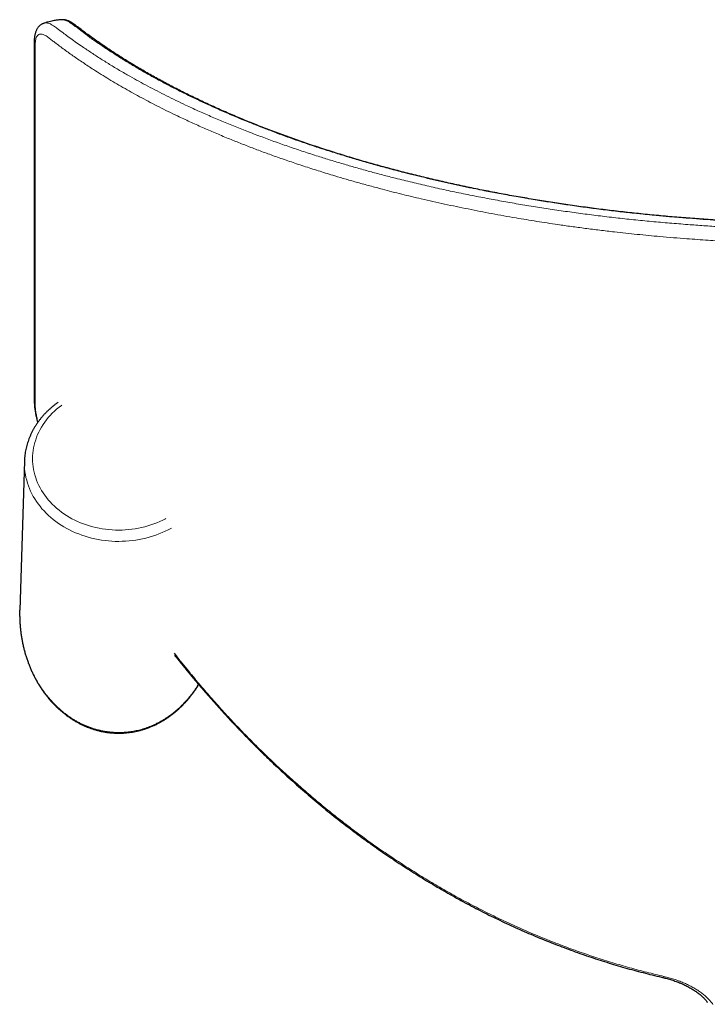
# Model space of a CAD drawing. Header units: millimetres. Extents: x 8 to 2314, y 12 to 2305.
# Tile 16 of 156: x 724 to 808, y 1247 to 1368. Entities that reach past the tile are written whole.
import ezdxf

# ---------------------------------------------------------------- set-up
doc = ezdxf.new("R2010")
doc.units = ezdxf.units.MM

msp = doc.modelspace()

# ---------------------------------------------------------------- linework, layer by layer
at = {"color": 7, "linetype": 'Continuous', "lineweight": 30}
for p, q in [((729.01, 1367.54), (729, 1367.54)), ((724.43, 1313.6), (723.87, 1295.4)), ((724.43, 1313.6), (724.44, 1313.62))]:
    msp.add_line(p, q, dxfattribs=at)
at = {"color": 252, "linetype": 'Continuous', "lineweight": 0, "flags": 128}
for points in [[(729.02, 1320.47), (728.95, 1320.42), (728.66, 1320.19), (728.37, 1319.96), (728.1, 1319.71), (727.84, 1319.46), (727.58, 1319.19), (727.35, 1318.93), (727.12, 1318.65), (726.91, 1318.36), (726.71, 1318.07), (726.52, 1317.78), (726.35, 1317.47), (726.19, 1317.17), (726.05, 1316.85), (725.92, 1316.54), (725.81, 1316.22), (725.71, 1315.89), (725.62, 1315.57), (725.55, 1315.24), (725.5, 1314.91), (725.46, 1314.57), (725.44, 1314.24), (725.43, 1313.91), (725.44, 1313.57), (725.46, 1313.24), (725.5, 1312.91), (725.55, 1312.57), (725.62, 1312.25), (725.71, 1311.92), (725.81, 1311.59), (725.92, 1311.27), (726.05, 1310.96), (726.19, 1310.64), (726.35, 1310.34), (726.52, 1310.03), (726.71, 1309.74), (726.91, 1309.45), (727.12, 1309.16), (727.35, 1308.89), (727.58, 1308.62), (727.84, 1308.36), (728.1, 1308.1), (728.37, 1307.86), (728.66, 1307.62), (728.95, 1307.39), (729.26, 1307.18), (729.57, 1306.97), (729.9, 1306.77), (730.23, 1306.58), (730.58, 1306.41), (730.93, 1306.24), (731.28, 1306.09), (731.65, 1305.95), (732.02, 1305.81), (732.4, 1305.7), (732.78, 1305.59), (733.17, 1305.49), (733.56, 1305.41), (733.95, 1305.34), (734.35, 1305.28), (734.75, 1305.24), (735.15, 1305.21), (735.55, 1305.19), (735.95, 1305.18), (736.36, 1305.19), (736.76, 1305.21), (737.16, 1305.24), (737.56, 1305.28), (737.96, 1305.34), (738.35, 1305.41), (738.74, 1305.49), (739.13, 1305.59), (739.51, 1305.7), (739.89, 1305.81), (740.26, 1305.95), (740.62, 1306.09), (740.98, 1306.24), (741.33, 1306.41), (741.67, 1306.58), (741.69, 1306.59)], [(735.95, 1303.8), (735.53, 1303.81), (735.11, 1303.83), (734.69, 1303.86), (734.28, 1303.91), (733.86, 1303.96), (733.45, 1304.03), (733.04, 1304.11), (732.63, 1304.21), (732.23, 1304.32), (731.84, 1304.43), (731.45, 1304.56), (731.06, 1304.71), (730.68, 1304.86), (730.31, 1305.03), (729.95, 1305.2), (729.6, 1305.39), (729.25, 1305.59), (728.91, 1305.8), (728.58, 1306.01), (728.26, 1306.24), (727.96, 1306.48), (727.66, 1306.73), (727.37, 1306.98), (727.1, 1307.25), (726.83, 1307.52), (726.58, 1307.8), (726.34, 1308.09), (726.12, 1308.38), (725.91, 1308.68), (725.71, 1308.99), (725.52, 1309.3), (725.35, 1309.62), (725.19, 1309.94), (725.05, 1310.27), (724.92, 1310.6), (724.81, 1310.94), (724.71, 1311.28), (724.62, 1311.62), (724.55, 1311.97), (724.5, 1312.31), (724.46, 1312.66), (724.44, 1313.01), (724.43, 1313.36), (724.43, 1313.6)]]:
    msp.add_lwpolyline(points, dxfattribs=at)
at = {"color": 252, "linetype": 'Continuous', "lineweight": 0}
for centre, radius, start, end in [((736.03, 1317.05), 13.24, 269.6847, 298.6688), ((848.36, 1240.05), 47.01, 166.9612, 167.1614)]:
    msp.add_arc(centre, radius, start, end, dxfattribs=at)
at = {"color": 7, "linetype": 'Continuous', "lineweight": 30}
for points, knots in [([(726.81, 1367.11), (726.79, 1367.11), (726.72, 1367.08), (726.61, 1367.03), (726.49, 1366.96), (726.37, 1366.88), (726.26, 1366.79), (726.16, 1366.68), (726.07, 1366.57), (725.99, 1366.45), (725.92, 1366.32), (725.86, 1366.19), (725.8, 1366.04), (725.75, 1365.87), (725.71, 1365.71), (725.68, 1365.54), (725.66, 1365.36), (725.64, 1365.16), (725.63, 1364.93), (725.63, 1364.71), (725.63, 1364.36), (725.63, 1363.8), (725.63, 1363.02), (725.63, 1356.03), (725.63, 1344.53), (725.63, 1332.42), (725.63, 1326.15), (725.63, 1324.31), (725.62, 1323.12), (725.62, 1322.29), (725.62, 1321.7), (725.63, 1321.3), (725.63, 1321.06), (725.63, 1320.87), (725.64, 1320.69), (725.65, 1320.5), (725.67, 1320.3), (725.69, 1320.07), (725.73, 1319.83), (725.77, 1319.58), (725.82, 1319.32), (725.87, 1319.05), (725.93, 1318.78), (725.99, 1318.54), (726.03, 1318.38), (726.05, 1318.32)], [0, 0, 0, 0, 0.001235, 0.003839, 0.006427, 0.009013, 0.011614, 0.014251, 0.016945, 0.01972, 0.022593, 0.025534, 0.028773, 0.032217, 0.035907, 0.039085, 0.042203, 0.046294, 0.051039, 0.055744, 0.060351, 0.072531, 0.090085, 0.108738, 0.505508, 0.803086, 0.858881, 0.894687, 0.917138, 0.933122, 0.946125, 0.953331, 0.957191, 0.960719, 0.96404, 0.967188, 0.970543, 0.974164, 0.978112, 0.982037, 0.98595, 0.989834, 0.99366, 0.997458, 1, 1, 1, 1]), ([(729, 1367.55), (728.99, 1367.55), (728.95, 1367.54), (728.87, 1367.54), (728.76, 1367.53), (728.61, 1367.52), (728.41, 1367.49), (728.18, 1367.46), (727.91, 1367.41), (727.6, 1367.35), (727.26, 1367.26), (726.99, 1367.18), (726.84, 1367.12), (726.81, 1367.11)], [0, 0, 0, 0, 0.015904, 0.053747, 0.104435, 0.168167, 0.257028, 0.363028, 0.486192, 0.6265, 0.78387, 0.958132, 1, 1, 1, 1]), ([(917.9, 1367.55), (917.87, 1367.55), (917.79, 1367.55), (917.66, 1367.54), (917.51, 1367.52), (917.37, 1367.49), (917.22, 1367.45), (917.06, 1367.39), (916.92, 1367.32), (916.77, 1367.24), (916.63, 1367.16), (916.47, 1367.05), (916.28, 1366.91), (916.08, 1366.75), (915.89, 1366.6), (915.73, 1366.48), (915.59, 1366.37), (915.3, 1366.15), (914.84, 1365.81), (914.22, 1365.36), (913.59, 1364.91), (912.94, 1364.46), (912.29, 1364.02), (911.62, 1363.57), (910.95, 1363.14), (910.26, 1362.7), (909.56, 1362.28), (908.86, 1361.85), (908.14, 1361.43), (907.41, 1361.01), (906.68, 1360.59), (905.93, 1360.18), (905.18, 1359.78), (904.42, 1359.38), (903.64, 1358.98), (902.86, 1358.58), (902.07, 1358.19), (901.27, 1357.81), (900.47, 1357.43), (899.65, 1357.05), (898.83, 1356.68), (898, 1356.31), (897.16, 1355.94), (896.31, 1355.58), (895.45, 1355.23), (894.59, 1354.88), (893.71, 1354.53), (892.83, 1354.19), (891.94, 1353.85), (891.05, 1353.52), (890.15, 1353.19), (889.24, 1352.86), (888.32, 1352.54), (887.4, 1352.23), (886.47, 1351.92), (885.54, 1351.62), (884.6, 1351.32), (883.65, 1351.02), (882.7, 1350.73), (881.73, 1350.44), (880.77, 1350.16), (879.8, 1349.89), (878.82, 1349.62), (877.84, 1349.35), (876.85, 1349.09), (875.86, 1348.84), (874.86, 1348.58), (873.86, 1348.34), (872.85, 1348.1), (871.84, 1347.86), (870.83, 1347.63), (869.81, 1347.41), (868.78, 1347.19), (867.76, 1346.97), (866.72, 1346.76), (865.69, 1346.56), (864.64, 1346.36), (863.6, 1346.16), (862.55, 1345.97), (861.49, 1345.79), (860.43, 1345.61), (859.37, 1345.43), (858.31, 1345.26), (857.24, 1345.1), (856.17, 1344.94), (855.09, 1344.79), (854.02, 1344.64), (852.94, 1344.49), (851.86, 1344.36), (850.79, 1344.22), (849.7, 1344.1), (848.61, 1343.97), (847.52, 1343.86), (846.43, 1343.75), (845.34, 1343.64), (844.24, 1343.54), (843.15, 1343.44), (842.05, 1343.35), (840.95, 1343.26), (839.84, 1343.18), (838.74, 1343.11), (837.64, 1343.04), (836.53, 1342.97), (835.42, 1342.92), (834.31, 1342.86), (833.2, 1342.81), (832.1, 1342.77), (830.99, 1342.73), (829.88, 1342.7), (828.76, 1342.67), (827.64, 1342.65), (826.53, 1342.63), (825.41, 1342.62), (824.3, 1342.61), (823.19, 1342.61), (822.08, 1342.61), (820.97, 1342.62), (819.86, 1342.64), (818.75, 1342.66), (817.64, 1342.68), (816.53, 1342.71), (815.42, 1342.75), (814.32, 1342.79), (813.21, 1342.83), (812.11, 1342.88), (811, 1342.94), (809.9, 1343), (808.8, 1343.07), (807.69, 1343.14), (806.59, 1343.22), (805.49, 1343.3), (804.39, 1343.39), (803.29, 1343.48), (802.2, 1343.58), (801.1, 1343.68), (800.01, 1343.79), (798.92, 1343.91), (797.83, 1344.02), (796.75, 1344.15), (795.67, 1344.28), (794.59, 1344.41), (793.51, 1344.55), (792.44, 1344.7), (791.37, 1344.85), (790.3, 1345), (789.24, 1345.16), (788.18, 1345.33), (787.12, 1345.5), (786.07, 1345.68), (785.02, 1345.86), (783.97, 1346.04), (782.93, 1346.23), (781.89, 1346.43), (780.85, 1346.63), (779.82, 1346.83), (778.8, 1347.05), (777.78, 1347.26), (776.76, 1347.48), (775.75, 1347.71), (774.74, 1347.94), (773.74, 1348.17), (772.74, 1348.41), (771.74, 1348.66), (770.75, 1348.91), (769.76, 1349.17), (768.78, 1349.43), (767.8, 1349.7), (766.83, 1349.97), (765.86, 1350.24), (764.9, 1350.52), (763.95, 1350.81), (763, 1351.1), (762.06, 1351.4), (761.12, 1351.7), (760.19, 1352), (759.27, 1352.31), (758.36, 1352.62), (757.45, 1352.94), (756.55, 1353.26), (755.66, 1353.59), (754.77, 1353.92), (753.89, 1354.26), (753.02, 1354.6), (752.15, 1354.94), (751.3, 1355.29), (750.45, 1355.65), (749.6, 1356.01), (748.77, 1356.37), (747.94, 1356.74), (747.13, 1357.11), (746.32, 1357.48), (745.52, 1357.86), (744.73, 1358.25), (743.94, 1358.63), (743.16, 1359.03), (742.4, 1359.42), (741.64, 1359.83), (740.89, 1360.23), (740.15, 1360.64), (739.42, 1361.05), (738.7, 1361.47), (737.98, 1361.89), (737.28, 1362.31), (736.59, 1362.74), (735.91, 1363.17), (735.23, 1363.61), (734.57, 1364.05), (733.92, 1364.49), (733.28, 1364.94), (732.65, 1365.39), (732.05, 1365.82), (731.48, 1366.25), (731.06, 1366.57), (730.79, 1366.78), (730.68, 1366.86), (730.62, 1366.91), (730.57, 1366.95), (730.46, 1367.03), (730.33, 1367.12), (730.15, 1367.24), (729.97, 1367.33), (729.81, 1367.4), (729.65, 1367.46), (729.5, 1367.5), (729.36, 1367.53), (729.21, 1367.55), (729.1, 1367.55), (729.03, 1367.55), (729.01, 1367.54)], [0, 0, 0, 0, 0.000643, 0.001586, 0.002559, 0.003575, 0.004647, 0.005789, 0.007014, 0.008078, 0.009085, 0.01047, 0.012078, 0.01404, 0.015787, 0.017379, 0.01862, 0.019853, 0.02546, 0.031058, 0.036643, 0.042214, 0.047771, 0.053314, 0.058842, 0.064355, 0.069853, 0.075335, 0.080802, 0.086253, 0.091687, 0.097105, 0.102505, 0.107894, 0.113276, 0.118636, 0.123976, 0.129298, 0.134601, 0.139887, 0.145158, 0.150413, 0.155655, 0.160885, 0.166102, 0.171309, 0.176506, 0.181695, 0.186863, 0.192009, 0.197137, 0.202249, 0.207346, 0.212429, 0.217499, 0.222557, 0.227581, 0.232598, 0.23761, 0.24261, 0.247597, 0.252564, 0.257509, 0.262429, 0.267349, 0.272271, 0.277173, 0.282058, 0.286925, 0.291776, 0.296613, 0.301437, 0.306248, 0.311047, 0.315837, 0.320618, 0.325391, 0.330158, 0.334919, 0.339676, 0.34442, 0.349125, 0.353837, 0.35855, 0.363257, 0.367953, 0.372634, 0.377292, 0.381926, 0.386559, 0.391201, 0.395833, 0.400458, 0.405074, 0.409685, 0.41429, 0.418892, 0.42349, 0.428082, 0.432668, 0.437248, 0.441822, 0.446393, 0.450962, 0.455529, 0.460095, 0.464647, 0.469185, 0.473739, 0.478304, 0.482872, 0.487438, 0.491994, 0.496535, 0.501056, 0.505575, 0.510128, 0.514677, 0.519221, 0.523764, 0.528305, 0.532845, 0.537386, 0.541929, 0.546474, 0.551023, 0.555577, 0.560136, 0.564702, 0.569277, 0.57386, 0.578453, 0.583058, 0.587657, 0.592261, 0.596871, 0.601487, 0.606111, 0.610743, 0.615384, 0.620036, 0.624684, 0.62933, 0.633986, 0.638651, 0.643325, 0.648007, 0.652697, 0.657393, 0.662095, 0.666822, 0.671562, 0.676307, 0.681058, 0.685817, 0.690586, 0.695364, 0.700153, 0.704955, 0.70977, 0.7146, 0.719445, 0.724307, 0.729187, 0.734087, 0.739007, 0.743943, 0.748881, 0.75383, 0.758792, 0.763767, 0.768756, 0.773761, 0.778782, 0.783806, 0.788836, 0.793888, 0.798959, 0.804046, 0.809146, 0.814255, 0.81937, 0.824499, 0.82967, 0.83485, 0.840041, 0.845243, 0.850457, 0.855685, 0.860927, 0.866186, 0.871461, 0.876755, 0.882067, 0.8874, 0.892755, 0.898133, 0.903512, 0.908896, 0.914302, 0.919729, 0.925174, 0.930638, 0.936119, 0.941615, 0.947127, 0.952651, 0.958188, 0.963736, 0.969294, 0.97486, 0.979804, 0.984986, 0.986692, 0.987435, 0.987911, 0.988408, 0.988925, 0.99035, 0.991792, 0.993236, 0.994465, 0.995615, 0.996689, 0.997701, 0.998661, 0.999574, 1, 1, 1, 1]), ([(728.55, 1320.8), (728.5, 1320.76), (728.34, 1320.65), (728.09, 1320.46), (727.8, 1320.22), (727.52, 1319.98), (727.25, 1319.73), (726.99, 1319.47), (726.74, 1319.2), (726.51, 1318.93), (726.28, 1318.64), (726.07, 1318.36), (725.87, 1318.06), (725.68, 1317.76), (725.51, 1317.46), (725.34, 1317.15), (725.19, 1316.83), (725.05, 1316.51), (724.93, 1316.19), (724.82, 1315.87), (724.72, 1315.54), (724.64, 1315.21), (724.57, 1314.87), (724.51, 1314.54), (724.47, 1314.2), (724.45, 1313.9), (724.44, 1313.7), (724.44, 1313.62)], [0, 0, 0, 0, 0.021754, 0.063379, 0.104984, 0.146566, 0.188121, 0.229648, 0.271143, 0.312605, 0.354031, 0.395419, 0.436767, 0.478074, 0.519337, 0.560558, 0.601735, 0.642868, 0.683959, 0.72501, 0.766021, 0.806997, 0.847939, 0.888853, 0.929743, 0.970612, 1, 1, 1, 1]), ([(723.86, 1294.62), (723.86, 1294.7), (723.85, 1294.96), (723.86, 1295.22), (723.87, 1295.4)], [0, 0, 0, 0, 0.294267, 1, 1, 1, 1]), ([(723.86, 1294.62), (723.86, 1294.54), (723.86, 1294.3), (723.88, 1293.9), (723.92, 1293.41), (723.96, 1292.92), (724.03, 1292.44), (724.1, 1291.96), (724.19, 1291.48), (724.29, 1291.01), (724.41, 1290.54), (724.53, 1290.07), (724.67, 1289.62), (724.83, 1289.17), (724.99, 1288.72), (725.17, 1288.29), (725.36, 1287.86), (725.56, 1287.44), (725.77, 1287.04), (725.99, 1286.64), (726.22, 1286.25), (726.46, 1285.87), (726.71, 1285.5), (726.98, 1285.14), (727.25, 1284.8), (727.52, 1284.46), (727.81, 1284.14), (728.1, 1283.83), (728.4, 1283.53), (728.71, 1283.25), (729.03, 1282.98), (729.35, 1282.72), (729.67, 1282.47), (730.01, 1282.24), (730.34, 1282.02), (730.69, 1281.81), (731.03, 1281.62), (731.38, 1281.44), (731.74, 1281.28), (732.1, 1281.12), (732.46, 1280.99), (732.82, 1280.86), (733.19, 1280.75), (733.55, 1280.66), (733.92, 1280.57), (734.3, 1280.5), (734.67, 1280.45), (735.04, 1280.41), (735.42, 1280.38), (735.72, 1280.37), (735.97, 1280.37), (736.21, 1280.37), (736.53, 1280.38), (736.9, 1280.41), (737.28, 1280.46), (737.65, 1280.51), (738.02, 1280.58), (738.39, 1280.66), (738.76, 1280.76), (739.12, 1280.87), (739.48, 1281), (739.84, 1281.14), (740.2, 1281.29), (740.55, 1281.45), (740.9, 1281.63), (741.24, 1281.82), (741.58, 1282.03), (741.92, 1282.25), (742.25, 1282.48), (742.57, 1282.73), (742.89, 1282.98), (743.2, 1283.25), (743.51, 1283.54), (743.81, 1283.83), (744.1, 1284.14), (744.38, 1284.46), (744.66, 1284.79), (744.93, 1285.14), (745.19, 1285.49), (745.44, 1285.86), (745.62, 1286.13), (745.71, 1286.29), (745.72, 1286.32)], [0, 0, 0, 0, 0.007021, 0.022055, 0.037075, 0.052073, 0.067042, 0.081974, 0.096861, 0.111696, 0.126473, 0.141184, 0.155823, 0.170385, 0.184863, 0.199252, 0.213548, 0.227746, 0.241842, 0.255833, 0.269715, 0.283486, 0.297145, 0.310689, 0.324118, 0.33743, 0.350627, 0.363709, 0.376676, 0.389531, 0.402274, 0.414909, 0.427437, 0.439863, 0.45219, 0.464422, 0.476563, 0.488618, 0.500592, 0.51249, 0.524318, 0.536082, 0.547787, 0.55944, 0.571048, 0.582616, 0.594152, 0.605662, 0.617154, 0.628634, 0.633604, 0.639798, 0.651274, 0.662759, 0.674257, 0.685775, 0.697322, 0.708902, 0.720524, 0.732193, 0.743916, 0.755699, 0.767547, 0.779467, 0.791464, 0.803544, 0.81571, 0.827968, 0.840321, 0.852774, 0.86533, 0.877992, 0.890763, 0.903645, 0.916639, 0.929748, 0.942971, 0.95631, 0.969764, 0.983332, 0.997014, 1, 1, 1, 1]), ([(742.71, 1290.15), (743.03, 1289.74), (743.86, 1288.68), (744.72, 1287.64), (745.25, 1287.01)], [0, 0, 0, 0, 0.388468, 1, 1, 1, 1]), ([(742.77, 1289.9), (742.89, 1289.76), (743.12, 1289.47), (743.38, 1289.14), (743.57, 1288.91), (743.69, 1288.76), (743.8, 1288.63), (743.91, 1288.49), (744.01, 1288.36), (744.12, 1288.23), (744.25, 1288.07), (744.41, 1287.88), (744.6, 1287.64), (744.83, 1287.37), (745.09, 1287.06), (745.27, 1286.85), (745.36, 1286.73)], [0, 0, 0, 0, 0.136089, 0.266234, 0.312586, 0.357441, 0.400801, 0.442664, 0.48303, 0.522611, 0.569533, 0.632286, 0.70671, 0.792803, 0.890567, 1, 1, 1, 1]), ([(745.37, 1286.74), (745.42, 1286.67), (745.76, 1286.27), (746.38, 1285.54), (747.24, 1284.55), (748.11, 1283.58), (748.99, 1282.61), (749.87, 1281.66), (750.77, 1280.72), (751.67, 1279.79), (752.58, 1278.87), (753.49, 1277.97), (754.41, 1277.08), (755.34, 1276.2), (756.27, 1275.34), (757.21, 1274.49), (758.16, 1273.65), (759.11, 1272.82), (760.07, 1272.01), (761.03, 1271.21), (762, 1270.43), (762.98, 1269.66), (763.96, 1268.9), (764.95, 1268.15), (765.94, 1267.42), (766.94, 1266.7), (767.94, 1265.99), (768.95, 1265.3), (769.97, 1264.62), (770.99, 1263.95), (772.02, 1263.3), (773.05, 1262.66), (774.09, 1262.03), (775.13, 1261.42), (776.17, 1260.82), (777.22, 1260.23), (778.27, 1259.66), (779.33, 1259.1), (780.39, 1258.55), (781.45, 1258.02), (782.52, 1257.51), (783.59, 1257), (784.67, 1256.51), (785.75, 1256.03), (786.84, 1255.57), (787.92, 1255.12), (789.01, 1254.69), (790.09, 1254.27), (791.18, 1253.86), (792.28, 1253.47), (793.38, 1253.09), (794.48, 1252.73), (795.58, 1252.37), (796.69, 1252.04), (797.79, 1251.71), (798.9, 1251.4), (800.02, 1251.11), (801.13, 1250.83), (801.97, 1250.62), (802.43, 1250.52), (802.53, 1250.49)], [0, 0, 0, 0, 0.003708, 0.022799, 0.041838, 0.060831, 0.079788, 0.098649, 0.117478, 0.136265, 0.155001, 0.173675, 0.192276, 0.210796, 0.229213, 0.247657, 0.266027, 0.284326, 0.302558, 0.320727, 0.338835, 0.356888, 0.374889, 0.392841, 0.410747, 0.428613, 0.446441, 0.464234, 0.481997, 0.499734, 0.517448, 0.53508, 0.552655, 0.570178, 0.587655, 0.605089, 0.622485, 0.639847, 0.657183, 0.674424, 0.691633, 0.708845, 0.726038, 0.743197, 0.760307, 0.777353, 0.794322, 0.811203, 0.828117, 0.845013, 0.861874, 0.878704, 0.895506, 0.912284, 0.929043, 0.945785, 0.962507, 0.979152, 0.995805, 1, 1, 1, 1]), ([(802.53, 1250.49), (802.57, 1250.48), (802.71, 1250.45), (802.95, 1250.39), (803.22, 1250.31), (803.5, 1250.23), (803.77, 1250.14), (804.05, 1250.04), (804.32, 1249.94), (804.59, 1249.83), (804.85, 1249.71), (805.11, 1249.59), (805.36, 1249.47), (805.61, 1249.34), (805.84, 1249.21), (806.07, 1249.07), (806.29, 1248.94), (806.49, 1248.8), (806.69, 1248.65), (806.88, 1248.51), (807.06, 1248.36), (807.22, 1248.21), (807.38, 1248.06), (807.52, 1247.92), (807.64, 1247.77), (807.76, 1247.63), (807.82, 1247.54), (807.86, 1247.49)], [0, 0, 0, 0, 0.02039, 0.059109, 0.09834, 0.138069, 0.178269, 0.218901, 0.259912, 0.301238, 0.342804, 0.384524, 0.426304, 0.468019, 0.509553, 0.550801, 0.591913, 0.633543, 0.675223, 0.716865, 0.758389, 0.799727, 0.840818, 0.881612, 0.922073, 0.962237, 1, 1, 1, 1])]:
    msp.add_open_spline(points, degree=3, knots=knots, dxfattribs=at)
at = {"color": 252, "linetype": 'Continuous', "lineweight": 0}
for points, knots in [([(726.81, 1367.11), (726.85, 1367.12), (726.95, 1367.16), (727.14, 1367.16), (727.36, 1367.13), (727.6, 1367.03), (727.84, 1366.9), (728.09, 1366.73), (728.35, 1366.54), (728.74, 1366.24), (729.26, 1365.85), (729.93, 1365.36), (730.62, 1364.86), (731.48, 1364.27), (732.48, 1363.59), (733.64, 1362.84), (734.83, 1362.09), (736.05, 1361.36), (737.25, 1360.67), (738.4, 1360.03), (739.5, 1359.43), (740.63, 1358.84), (741.77, 1358.26), (742.94, 1357.68), (744.22, 1357.07), (745.63, 1356.42), (747.18, 1355.74), (748.76, 1355.06), (750.38, 1354.4), (752.01, 1353.76), (753.66, 1353.14), (755.33, 1352.53), (757.03, 1351.94), (758.76, 1351.36), (760.42, 1350.82), (762.02, 1350.33), (763.54, 1349.88), (765.07, 1349.43), (766.62, 1349), (768.19, 1348.58), (769.91, 1348.14), (771.79, 1347.68), (773.85, 1347.19), (775.93, 1346.73), (778.05, 1346.28), (780.14, 1345.87), (782.21, 1345.48), (784.26, 1345.11), (786.33, 1344.77), (788.41, 1344.44), (790.52, 1344.13), (792.65, 1343.84), (794.79, 1343.57), (796.95, 1343.31), (799.13, 1343.08), (801.32, 1342.87), (803.53, 1342.67), (805.65, 1342.51), (807.69, 1342.36), (809.65, 1342.24), (811.61, 1342.14), (813.57, 1342.05), (815.59, 1341.98), (817.65, 1341.92), (819.76, 1341.88), (821.86, 1341.85), (823.97, 1341.85), (825.97, 1341.86), (827.85, 1341.89), (829.62, 1341.93), (831.38, 1341.98), (833.12, 1342.04), (834.85, 1342.12), (836.74, 1342.21), (838.78, 1342.33), (840.97, 1342.48), (843.15, 1342.65), (845.32, 1342.84), (847.42, 1343.04), (849.44, 1343.26), (851.39, 1343.48), (853.33, 1343.72), (855.25, 1343.97), (857.05, 1344.23), (858.74, 1344.48), (860.32, 1344.73), (861.88, 1344.99), (863.42, 1345.25), (864.94, 1345.52), (866.58, 1345.83), (868.33, 1346.18), (870.2, 1346.56), (872.04, 1346.97), (873.86, 1347.38), (875.68, 1347.81), (877.49, 1348.26), (879.29, 1348.73), (881.07, 1349.22), (882.82, 1349.71), (884.45, 1350.2), (885.96, 1350.66), (887.37, 1351.11), (888.75, 1351.56), (890.1, 1352.02), (891.43, 1352.48), (892.85, 1352.99), (894.36, 1353.56), (895.95, 1354.17), (897.5, 1354.8), (899.02, 1355.43), (900.49, 1356.07), (901.91, 1356.71), (903.28, 1357.35), (904.62, 1358), (905.93, 1358.66), (907.22, 1359.33), (908.47, 1360), (909.7, 1360.69), (910.89, 1361.38), (912.04, 1362.07), (913.15, 1362.77), (914.24, 1363.47), (915.28, 1364.16), (916.28, 1364.86), (917.23, 1365.54), (917.93, 1366.06), (918.39, 1366.42), (918.63, 1366.6), (918.86, 1366.77), (919.09, 1366.92), (919.31, 1367.04), (919.54, 1367.12), (919.75, 1367.16), (919.95, 1367.16), (920.05, 1367.12), (920.1, 1367.11)], [0, 0, 0, 0, 0.001525, 0.004155, 0.006775, 0.009101, 0.011432, 0.013772, 0.016116, 0.018453, 0.024387, 0.029927, 0.036073, 0.04222, 0.051407, 0.060597, 0.069788, 0.078978, 0.088165, 0.095859, 0.103553, 0.111247, 0.11887, 0.126494, 0.134117, 0.143604, 0.153093, 0.162584, 0.172073, 0.18156, 0.190752, 0.199946, 0.209141, 0.218335, 0.227526, 0.235237, 0.242948, 0.250659, 0.258273, 0.265887, 0.273501, 0.28311, 0.292723, 0.302338, 0.31195, 0.321559, 0.330535, 0.339513, 0.348491, 0.357467, 0.366443, 0.375422, 0.384401, 0.393377, 0.402354, 0.411334, 0.420313, 0.42929, 0.437147, 0.445007, 0.452867, 0.460727, 0.468583, 0.476947, 0.485313, 0.493681, 0.502047, 0.51041, 0.51744, 0.52447, 0.531499, 0.538412, 0.545325, 0.552237, 0.561066, 0.569899, 0.578733, 0.587566, 0.596395, 0.604474, 0.612557, 0.62064, 0.628723, 0.636803, 0.643585, 0.650368, 0.65715, 0.663835, 0.670521, 0.677207, 0.685651, 0.694099, 0.702547, 0.710995, 0.719439, 0.728138, 0.73684, 0.745542, 0.754244, 0.762943, 0.770239, 0.777536, 0.784832, 0.792035, 0.799237, 0.806439, 0.815485, 0.824533, 0.833581, 0.842629, 0.851675, 0.860356, 0.869037, 0.877719, 0.8864, 0.895121, 0.903844, 0.912567, 0.921289, 0.929877, 0.938466, 0.947055, 0.955642, 0.963839, 0.972036, 0.980233, 0.982371, 0.984516, 0.98666, 0.988797, 0.990927, 0.993054, 0.995623, 0.998202, 1, 1, 1, 1]), ([(917.9, 1367.54), (917.85, 1367.54), (917.72, 1367.55), (917.5, 1367.49), (917.26, 1367.4), (917.03, 1367.27), (916.81, 1367.12), (916.59, 1366.96), (916.36, 1366.78), (915.85, 1366.38), (915.02, 1365.77), (913.85, 1364.94), (912.65, 1364.11), (911.41, 1363.3), (910.13, 1362.5), (908.82, 1361.71), (907.46, 1360.93), (906.07, 1360.16), (904.64, 1359.4), (903.16, 1358.65), (901.65, 1357.91), (900.1, 1357.19), (898.51, 1356.47), (896.88, 1355.77), (895.3, 1355.11), (893.76, 1354.5), (892.29, 1353.93), (890.78, 1353.37), (889.25, 1352.83), (887.6, 1352.26), (885.83, 1351.67), (883.93, 1351.07), (881.99, 1350.49), (880.02, 1349.92), (878.02, 1349.37), (875.98, 1348.84), (873.91, 1348.33), (871.95, 1347.87), (870.1, 1347.45), (868.38, 1347.08), (866.64, 1346.73), (864.88, 1346.39), (863.04, 1346.05), (861.13, 1345.71), (859.14, 1345.38), (857.13, 1345.07), (855.1, 1344.77), (853.03, 1344.49), (850.92, 1344.23), (848.76, 1343.98), (846.58, 1343.75), (844.4, 1343.54), (842.31, 1343.36), (840.34, 1343.21), (838.47, 1343.08), (836.61, 1342.97), (834.75, 1342.87), (832.9, 1342.79), (831, 1342.72), (829.05, 1342.67), (827.05, 1342.63), (825.05, 1342.61), (823.05, 1342.6), (821.05, 1342.61), (819.05, 1342.64), (817.04, 1342.69), (815.03, 1342.75), (813.03, 1342.83), (811.03, 1342.93), (809.14, 1343.04), (807.37, 1343.15), (805.7, 1343.28), (804.06, 1343.41), (802.42, 1343.55), (800.81, 1343.7), (799.05, 1343.88), (797.16, 1344.09), (795.14, 1344.33), (793.13, 1344.59), (791.14, 1344.87), (789.19, 1345.16), (787.29, 1345.46), (785.43, 1345.77), (783.58, 1346.1), (781.76, 1346.44), (780.04, 1346.77), (778.45, 1347.1), (776.96, 1347.42), (775.49, 1347.75), (774.05, 1348.08), (772.62, 1348.42), (771.09, 1348.8), (769.46, 1349.22), (767.73, 1349.69), (766.02, 1350.17), (764.34, 1350.66), (762.66, 1351.18), (760.96, 1351.71), (759.27, 1352.27), (757.6, 1352.85), (755.97, 1353.43), (754.45, 1354), (753.05, 1354.54), (751.75, 1355.06), (750.48, 1355.58), (749.23, 1356.11), (748.02, 1356.64), (746.72, 1357.23), (745.35, 1357.87), (743.92, 1358.57), (742.52, 1359.27), (741.16, 1359.99), (739.81, 1360.73), (738.48, 1361.48), (737.18, 1362.26), (735.91, 1363.04), (734.68, 1363.84), (733.49, 1364.64), (732.57, 1365.27), (731.91, 1365.76), (731.49, 1366.09), (731.07, 1366.42), (730.65, 1366.74), (730.24, 1367.04), (729.88, 1367.27), (729.58, 1367.43), (729.33, 1367.51), (729.14, 1367.55), (729.04, 1367.54), (729.01, 1367.54)], [0, 0, 0, 0, 0.002022, 0.004673, 0.007314, 0.009339, 0.011366, 0.013397, 0.01543, 0.017461, 0.027644, 0.037842, 0.04804, 0.058114, 0.06819, 0.078265, 0.088339, 0.098414, 0.10849, 0.118567, 0.128641, 0.138717, 0.148794, 0.158872, 0.168947, 0.177532, 0.18612, 0.194708, 0.203295, 0.21188, 0.221958, 0.232038, 0.242118, 0.252196, 0.262274, 0.272356, 0.282438, 0.292516, 0.30058, 0.308646, 0.316713, 0.324779, 0.332843, 0.341686, 0.350533, 0.35938, 0.368227, 0.37707, 0.386259, 0.395453, 0.404648, 0.413842, 0.423031, 0.430764, 0.438497, 0.446229, 0.453819, 0.461409, 0.468999, 0.477152, 0.485309, 0.493468, 0.501627, 0.509784, 0.517937, 0.52615, 0.534367, 0.542585, 0.550802, 0.559016, 0.565917, 0.572817, 0.579718, 0.58651, 0.593302, 0.600094, 0.608728, 0.617366, 0.626004, 0.634642, 0.643276, 0.65157, 0.659866, 0.668163, 0.67646, 0.684754, 0.691713, 0.698673, 0.705633, 0.712497, 0.719361, 0.726225, 0.734875, 0.743527, 0.75218, 0.760832, 0.769482, 0.778652, 0.787824, 0.796998, 0.806171, 0.815341, 0.823031, 0.830722, 0.838413, 0.846005, 0.853599, 0.861191, 0.870718, 0.880248, 0.889778, 0.899308, 0.908835, 0.918757, 0.928683, 0.93861, 0.948538, 0.958464, 0.968386, 0.972158, 0.975933, 0.979708, 0.98348, 0.987247, 0.991013, 0.99361, 0.996218, 0.998826, 1, 1, 1, 1]), ([(921, 1319.17), (921, 1319.2), (921.03, 1319.32), (921.06, 1319.52), (921.1, 1319.77), (921.12, 1320.01), (921.15, 1320.27), (921.16, 1320.53), (921.16, 1320.81), (921.16, 1321.26), (921.16, 1322.8), (921.16, 1331.14), (921.16, 1343.17), (921.16, 1355.51), (921.16, 1361.37), (921.16, 1363.37), (921.16, 1364.02), (921.16, 1364.4), (921.15, 1364.74), (921.12, 1365.03), (921.06, 1365.27), (920.99, 1365.46), (920.89, 1365.61), (920.76, 1365.72), (920.62, 1365.79), (920.46, 1365.81), (920.28, 1365.78), (920.08, 1365.71), (919.88, 1365.61), (919.7, 1365.49), (919.54, 1365.37), (919.06, 1364.99), (918.25, 1364.37), (917.08, 1363.52), (915.87, 1362.67), (914.61, 1361.83), (913.32, 1361), (911.98, 1360.18), (910.61, 1359.37), (909.19, 1358.57), (907.73, 1357.77), (906.23, 1356.99), (904.69, 1356.23), (903.11, 1355.47), (901.49, 1354.72), (899.83, 1353.99), (898.11, 1353.26), (896.32, 1352.53), (894.54, 1351.85), (892.79, 1351.19), (891.23, 1350.64), (889.81, 1350.15), (888.51, 1349.71), (887.17, 1349.28), (885.65, 1348.8), (883.95, 1348.28), (882.14, 1347.76), (880.34, 1347.26), (878.51, 1346.77), (876.61, 1346.29), (874.63, 1345.8), (872.62, 1345.34), (870.62, 1344.9), (868.63, 1344.49), (866.59, 1344.08), (864.46, 1343.68), (862.4, 1343.32), (860.5, 1343.01), (858.67, 1342.72), (856.73, 1342.43), (854.7, 1342.15), (852.66, 1341.89), (850.59, 1341.64), (848.52, 1341.41), (846.43, 1341.2), (844.32, 1341), (842.21, 1340.83), (840.08, 1340.67), (837.93, 1340.53), (835.74, 1340.41), (833.52, 1340.31), (831.25, 1340.23), (828.95, 1340.16), (826.61, 1340.12), (824.51, 1340.1), (822.64, 1340.1), (820.84, 1340.12), (818.88, 1340.14), (816.76, 1340.19), (814.64, 1340.26), (812.47, 1340.35), (810.24, 1340.46), (808.28, 1340.58), (806.66, 1340.69), (805.24, 1340.79), (803.71, 1340.91), (802.15, 1341.04), (800.68, 1341.18), (799.28, 1341.32), (797.9, 1341.46), (796.37, 1341.63), (794.71, 1341.83), (792.96, 1342.05), (791.25, 1342.28), (789.7, 1342.5), (788.3, 1342.71), (787.02, 1342.91), (785.75, 1343.12), (784.41, 1343.34), (783.01, 1343.58), (781.54, 1343.85), (780.09, 1344.13), (778.64, 1344.42), (777.2, 1344.71), (775.76, 1345.02), (774.34, 1345.33), (772.98, 1345.64), (771.71, 1345.94), (770.52, 1346.23), (769.33, 1346.53), (768.04, 1346.87), (766.64, 1347.24), (765.16, 1347.65), (763.73, 1348.06), (762.19, 1348.51), (760.54, 1349.02), (758.77, 1349.59), (757.04, 1350.16), (755.38, 1350.74), (753.79, 1351.31), (752.27, 1351.88), (750.78, 1352.46), (749.26, 1353.07), (747.73, 1353.71), (746.17, 1354.39), (744.64, 1355.08), (743.25, 1355.73), (742, 1356.33), (740.89, 1356.88), (739.81, 1357.44), (738.76, 1358), (737.73, 1358.56), (736.72, 1359.13), (735.73, 1359.7), (734.76, 1360.28), (733.8, 1360.87), (732.75, 1361.54), (731.59, 1362.3), (730.35, 1363.14), (729.16, 1364), (728.25, 1364.68), (727.67, 1365.13), (727.4, 1365.34), (727.2, 1365.5), (727, 1365.63), (726.8, 1365.72), (726.61, 1365.78), (726.44, 1365.81), (726.28, 1365.78), (726.14, 1365.72), (726.02, 1365.61), (725.92, 1365.45), (725.84, 1365.26), (725.79, 1365.05), (725.77, 1364.84), (725.76, 1364.64), (725.75, 1364.27), (725.74, 1363.71), (725.75, 1362.75), (725.75, 1361.06), (725.75, 1351.92), (725.75, 1340.38), (725.75, 1328.2), (725.75, 1323.42), (725.75, 1321.4), (725.75, 1320.88), (725.75, 1320.57), (725.76, 1320.26), (725.79, 1319.96), (725.82, 1319.68), (725.87, 1319.4), (725.91, 1319.13), (725.97, 1318.85), (726.03, 1318.6), (726.07, 1318.44), (726.09, 1318.38)], [0, 0, 0, 0, 0.000244, 0.001094, 0.001943, 0.002802, 0.003661, 0.004798, 0.005936, 0.007074, 0.010494, 0.025535, 0.112739, 0.163024, 0.182074, 0.186931, 0.188551, 0.190171, 0.19179, 0.193144, 0.194507, 0.195884, 0.197272, 0.198626, 0.19999, 0.20137, 0.20276, 0.204084, 0.205409, 0.206316, 0.207223, 0.208131, 0.214147, 0.220164, 0.226184, 0.232207, 0.238222, 0.244238, 0.250257, 0.256275, 0.262296, 0.268314, 0.274335, 0.280353, 0.286374, 0.292396, 0.298514, 0.304634, 0.310951, 0.316518, 0.322087, 0.326103, 0.330119, 0.334375, 0.338633, 0.344175, 0.349719, 0.354848, 0.35998, 0.365542, 0.371107, 0.376666, 0.382229, 0.387491, 0.392756, 0.398542, 0.40433, 0.408806, 0.413284, 0.418391, 0.4235, 0.428612, 0.433723, 0.438837, 0.443948, 0.449062, 0.454174, 0.459288, 0.464455, 0.469625, 0.47496, 0.480299, 0.485805, 0.491315, 0.496884, 0.500737, 0.504592, 0.509612, 0.514634, 0.519663, 0.524695, 0.530141, 0.535591, 0.538718, 0.541845, 0.545817, 0.54979, 0.55319, 0.556589, 0.559992, 0.563395, 0.567849, 0.572306, 0.576516, 0.580727, 0.583985, 0.587242, 0.590503, 0.593763, 0.597602, 0.601442, 0.605305, 0.609168, 0.613034, 0.616902, 0.620825, 0.624749, 0.628103, 0.631457, 0.634813, 0.638169, 0.642555, 0.646941, 0.651127, 0.655314, 0.660764, 0.666216, 0.671675, 0.677135, 0.68217, 0.687206, 0.692262, 0.697318, 0.702887, 0.708459, 0.714102, 0.719748, 0.724108, 0.72847, 0.732741, 0.737015, 0.741289, 0.745568, 0.749848, 0.754132, 0.758418, 0.762705, 0.768756, 0.774809, 0.780865, 0.786923, 0.789094, 0.79018, 0.791266, 0.79251, 0.793754, 0.795032, 0.796311, 0.797665, 0.799018, 0.800412, 0.801806, 0.803159, 0.804513, 0.805439, 0.806365, 0.807292, 0.810343, 0.813395, 0.819498, 0.831705, 0.929337, 0.965799, 0.986131, 0.990053, 0.991362, 0.99267, 0.993978, 0.994997, 0.996021, 0.996884, 0.997748, 0.998621, 0.999495, 1, 1, 1, 1]), ([(735.95, 1280.46), (735.79, 1280.46), (735.45, 1280.47), (734.98, 1280.5), (734.53, 1280.56), (734.1, 1280.63), (733.68, 1280.72), (733.25, 1280.82), (732.84, 1280.94), (732.42, 1281.09), (732.01, 1281.25), (731.61, 1281.42), (731.22, 1281.61), (730.84, 1281.81), (730.46, 1282.03), (730.1, 1282.26), (729.74, 1282.51), (729.39, 1282.77), (729.04, 1283.04), (728.7, 1283.34), (728.35, 1283.66), (728.01, 1284), (727.68, 1284.36), (727.36, 1284.73), (727.05, 1285.11), (726.75, 1285.51), (726.47, 1285.91), (726.17, 1286.39), (725.85, 1286.94), (725.5, 1287.6), (725.17, 1288.33), (724.87, 1289.08), (724.62, 1289.8), (724.42, 1290.52), (724.23, 1291.28), (724.07, 1292.13), (723.95, 1293.04), (723.88, 1293.89), (723.87, 1294.42), (723.86, 1294.62)], [0, 0, 0, 0, 0.024271, 0.048602, 0.069442, 0.09032, 0.111401, 0.132482, 0.15371, 0.174938, 0.196369, 0.217836, 0.238662, 0.259518, 0.280542, 0.301565, 0.322707, 0.343848, 0.365148, 0.386476, 0.41002, 0.433599, 0.457359, 0.481119, 0.505005, 0.528892, 0.55295, 0.577037, 0.611063, 0.645165, 0.686406, 0.72777, 0.762503, 0.797304, 0.836505, 0.875799, 0.923353, 0.971066, 1, 1, 1, 1]), ([(745.7, 1286.34), (745.6, 1286.19), (745.39, 1285.84), (745.02, 1285.32), (744.58, 1284.76), (744.07, 1284.18), (743.53, 1283.63), (742.99, 1283.14), (742.46, 1282.71), (741.91, 1282.32), (741.3, 1281.93), (740.74, 1281.63), (740.25, 1281.4), (739.78, 1281.2), (739.22, 1280.99), (738.57, 1280.79), (737.92, 1280.64), (737.27, 1280.54), (736.61, 1280.47), (736.17, 1280.47), (735.95, 1280.46)], [0, 0, 0, 0, 0.047141, 0.10336, 0.159708, 0.227949, 0.296449, 0.354099, 0.411925, 0.468231, 0.52472, 0.593397, 0.627928, 0.662458, 0.720811, 0.779414, 0.834112, 0.889142, 0.944397, 1, 1, 1, 1]), ([(745.25, 1287.01), (745.71, 1286.46), (746.64, 1285.36), (748.08, 1283.74), (749.53, 1282.15), (751.02, 1280.58), (752.54, 1279.04), (754.09, 1277.52), (755.67, 1276.02), (757.28, 1274.56), (758.92, 1273.13), (760.61, 1271.7), (762.34, 1270.3), (764.13, 1268.91), (765.94, 1267.56), (767.78, 1266.25), (769.65, 1264.98), (771.55, 1263.75), (773.47, 1262.55), (775.41, 1261.4), (777.38, 1260.29), (779.41, 1259.21), (781.49, 1258.16), (783.63, 1257.14), (785.79, 1256.17), (787.98, 1255.26), (790.12, 1254.42), (792.2, 1253.66), (794.24, 1252.96), (796.3, 1252.31), (798.37, 1251.71), (800.46, 1251.15), (801.86, 1250.82), (802.56, 1250.65)], [0, 0, 0, 0, 0.031254, 0.062515, 0.093778, 0.125039, 0.156292, 0.187805, 0.219326, 0.25085, 0.282371, 0.313883, 0.346607, 0.379341, 0.412078, 0.444812, 0.477535, 0.510263, 0.543004, 0.575748, 0.608487, 0.641215, 0.675492, 0.709783, 0.744078, 0.778368, 0.812644, 0.843798, 0.874956, 0.90611, 0.937405, 0.968705, 1, 1, 1, 1]), ([(745.25, 1287.01), (745.25, 1286.98), (745.26, 1286.91), (745.29, 1286.82), (745.35, 1286.77), (745.37, 1286.74)], [0, 0, 0, 0, 0.34687, 0.687735, 1, 1, 1, 1]), ([(802.56, 1250.65), (802.77, 1250.6), (803.17, 1250.5), (803.77, 1250.32), (804.35, 1250.12), (804.92, 1249.89), (805.45, 1249.65), (805.97, 1249.38), (806.45, 1249.1), (806.92, 1248.8), (807.35, 1248.48), (807.75, 1248.14), (808.11, 1247.78), (808.37, 1247.48), (808.5, 1247.3), (808.54, 1247.24)], [0, 0, 0, 0, 0.078503, 0.157305, 0.236142, 0.314691, 0.392967, 0.471494, 0.550027, 0.628313, 0.711217, 0.794415, 0.877608, 0.960506, 1, 1, 1, 1])]:
    msp.add_open_spline(points, degree=3, knots=knots, dxfattribs=at)

doc.saveas('drawing.dxf')
